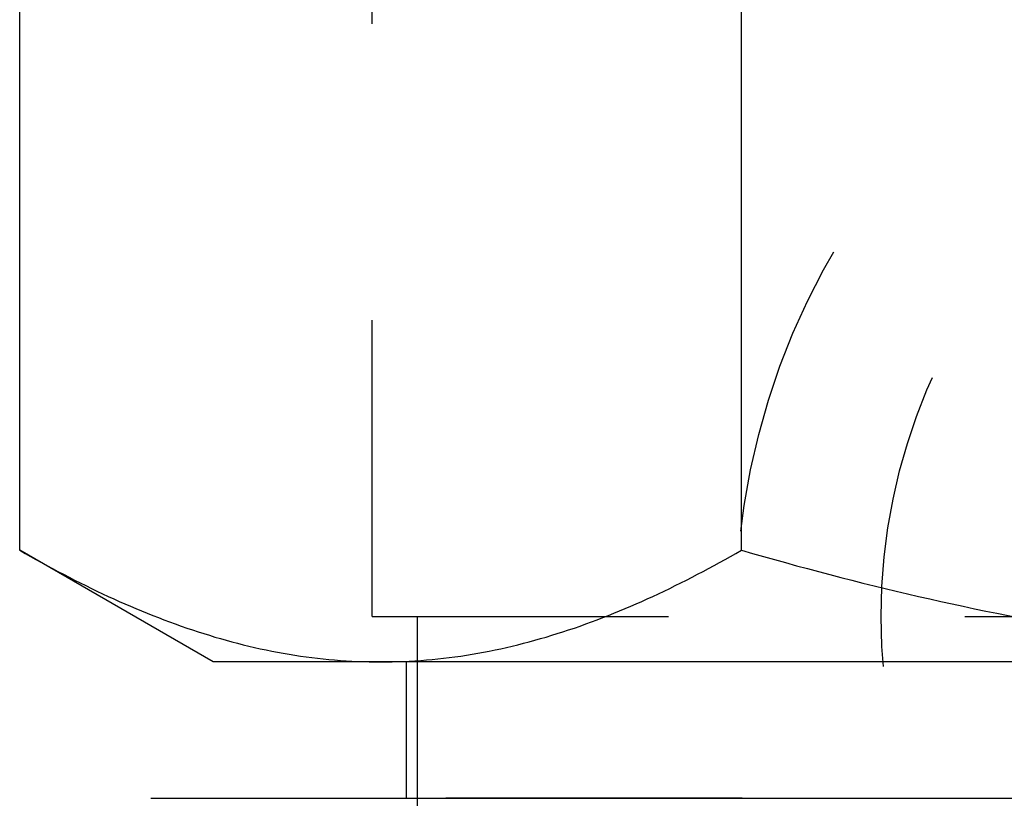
# Model space of a CAD drawing. Header units: millimetres. Extents: x 441 to 559, y 432 to 569.
# Tile 6 of 15: x 468 to 490, y 531 to 548. Entities that reach past the tile are written whole.
import ezdxf

# ---------------------------------------------------------------- set-up
doc = ezdxf.new("R2010")
doc.units = ezdxf.units.MM
doc.header["$LTSCALE"] = 65.185185
doc.linetypes.add('HIDDEN', pattern=[0.2, 0.1, -0.1])
for name, color, linetype in [('FASEN', 7, 'CONTINUOUS'), ('KONST.EL_MIT_GEO', 7, 'CONTINUOUS'), ('KURVEN', 7, 'CONTINUOUS')]:
    doc.layers.add(name, color=color, linetype=linetype)

msp = doc.modelspace()

# ---------------------------------------------------------------- linework, layer by layer
at = {"layer": 'FASEN', "color": 7, "linetype": 'Continuous'}
msp.add_line((471.131, 531), (528.869, 531), dxfattribs=at)
at = {"layer": 'KONST.EL_MIT_GEO', "color": 7, "linetype": 'Continuous'}
for p, q in [((468.246, 536.456), (468.246, 561.052)), ((484.123, 536.456), (484.123, 561.052)), ((472.5, 534), (468.246, 536.456)), ((527.5, 534), (472.5, 534)), ((476.75, 534), (476.75, 531))]:
    msp.add_line(p, q, dxfattribs=at)
at = {"layer": 'KONST.EL_MIT_GEO', "color": 8, "linetype": 'HIDDEN'}
for p, q in [((476, 535), (476, 550)), ((476, 535), (524, 535)), ((477, 504.5), (477, 535)), ((523.25, 531), (476.75, 531))]:
    msp.add_line(p, q, dxfattribs=at)
at = {"layer": 'KONST.EL_MIT_GEO', "color": 7, "linetype": 'Continuous'}
for points, knots in [([(468.246, 536.456), (468.88, 536.09), (470.157, 535.417), (472.137, 534.624), (474.149, 534.117), (475.511, 534), (476.184, 534)], [0, 0, 0, 0, 0.261643, 0.514497, 0.759595, 1, 1, 1, 1]), ([(476.184, 534), (476.858, 534), (478.22, 534.117), (480.232, 534.624), (482.212, 535.417), (483.488, 536.09), (484.123, 536.456)], [0, 0, 0, 0, 0.240405, 0.485503, 0.738357, 1, 1, 1, 1]), ([(484.123, 536.456), (486.703, 535.712), (490.635, 534.781), (495.969, 534.115), (498.657, 534), (500, 534)], [0, 0, 0, 0, 0.499901, 0.749952, 1, 1, 1, 1])]:
    msp.add_open_spline(points, degree=3, knots=knots, dxfattribs=at)
at = {"layer": 'KURVEN', "color": 8, "linetype": 'HIDDEN'}
for radius in [16, 12.8]:
    msp.add_circle((500, 535), radius, dxfattribs=at)

doc.saveas('drawing.dxf')
